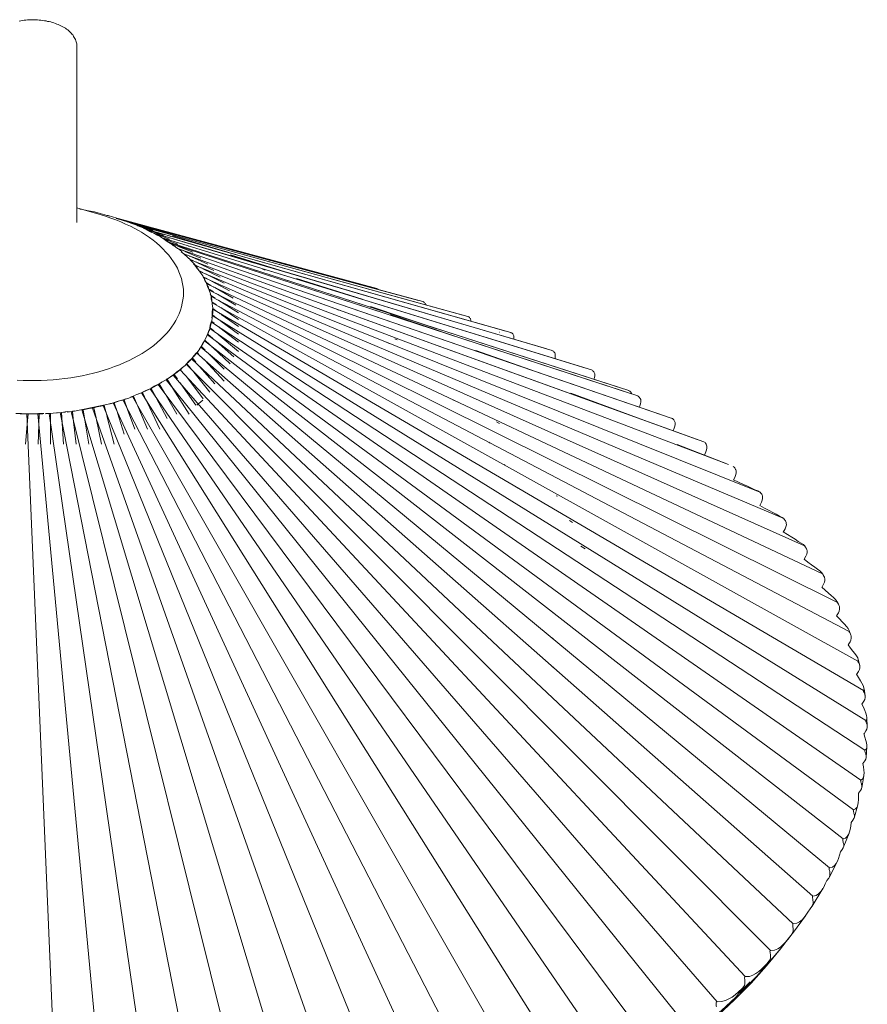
# Model space of a CAD drawing. Header units: millimetres. Extents: x -7014 to -4812, y -150 to 6878.
# Tile 13 of 17: x -5103 to -4812, y 1402 to 1739. Entities that reach past the tile are written whole.
import ezdxf

# ---------------------------------------------------------------- set-up
doc = ezdxf.new("R2010")
doc.units = ezdxf.units.MM
doc.layers.add('E-LITE-EQPM', color=7, linetype='Continuous', lineweight=20)

# ---------------------------------------------------------------- blocks, each defined once
blk = doc.blocks.new('71576-01 - 71576-01 SAIGON Grey_matt white floor 0_1M R55-457170-00 Isometrico PDF')
at = {"layer": 'E-LITE-EQPM', "color": 251, "lineweight": 9, "true_color": 0x636466}
for points in [[(-7013.93, 1738.42), (-7013.37, 1738.57), (-7012.81, 1738.64), (-7012.24, 1738.71), (-7011.68, 1738.78), (-7011.05, 1738.85), (-7010.48, 1738.85), (-7009.92, 1738.85), (-7009.36, 1738.92), (-7008.72, 1738.92), (-7008.16, 1738.85), (-7007.6, 1738.85), (-7007.03, 1738.78), (-7006.47, 1738.71), (-7005.84, 1738.64), (-7005.27, 1738.57), (-7004.71, 1738.5), (-7004.22, 1738.35), (-7003.65, 1738.28), (-7003.09, 1738.14), (-7002.6, 1738), (-7002.03, 1737.79), (-7001.54, 1737.65), (-7001.05, 1737.44), (-7000.55, 1737.23), (-7000.06, 1737.09), (-6999.64, 1736.8), (-6999.15, 1736.59), (-6998.79, 1736.38)], [(-6994.22, 1729.83), (-6994.22, 1730.18), (-6994.22, 1730.61), (-6994.29, 1730.96), (-6994.43, 1731.38), (-6994.5, 1731.73), (-6994.64, 1732.09), (-6994.85, 1732.51), (-6995.06, 1732.86), (-6995.27, 1733.21), (-6995.48, 1733.57), (-6995.76, 1733.85), (-6996.05, 1734.2), (-6996.33, 1734.55), (-6996.68, 1734.83), (-6996.96, 1735.11), (-6997.31, 1735.4), (-6997.74, 1735.68), (-6998.09, 1735.96), (-6998.51, 1736.24), (-6998.79, 1736.38)], [(-6993.16, 1674.06), (-6992.24, 1673.91), (-6990.2, 1673.49), (-6988.16, 1673.07), (-6986.19, 1672.51)], [(-6972.81, 1666.59), (-6974.29, 1667.37), (-6975.83, 1668.21), (-6977.45, 1668.91), (-6979.07, 1669.69), (-6980.76, 1670.32), (-6982.52, 1670.96), (-6984.29, 1671.59), (-6986.12, 1672.15), (-6986.61, 1672.29)], [(-7014.57, 1615.46), (-7012.53, 1615.39), (-7010.48, 1615.32), (-7008.44, 1615.32), (-7006.4, 1615.32), (-7004.36, 1615.46), (-7002.31, 1615.6), (-7000.27, 1615.74), (-6998.23, 1616.02), (-6996.26, 1616.24), (-6994.29, 1616.59), (-6992.31, 1616.94), (-6990.41, 1617.36), (-6988.51, 1617.86), (-6986.61, 1618.35), (-6984.78, 1618.84), (-6983.02, 1619.48), (-6981.26, 1620.11), (-6979.57, 1620.74), (-6977.88, 1621.45), (-6976.26, 1622.22), (-6974.71, 1623), (-6973.23, 1623.77), (-6971.75, 1624.62), (-6970.41, 1625.53), (-6969.07, 1626.45), (-6967.81, 1627.36), (-6966.61, 1628.35), (-6965.48, 1629.34), (-6964.43, 1630.39), (-6963.44, 1631.45), (-6962.52, 1632.5), (-6961.68, 1633.63), (-6960.9, 1634.76), (-6960.2, 1635.88), (-6959.64, 1637.01), (-6959.07, 1638.21), (-6958.65, 1639.41), (-6958.3, 1640.6), (-6958.02, 1641.8), (-6957.81, 1643), (-6957.66, 1644.2), (-6957.66, 1645.39), (-6957.66, 1646.59), (-6957.81, 1647.86), (-6958.02, 1649.05), (-6958.3, 1650.25), (-6958.72, 1651.45), (-6959.21, 1652.58), (-6959.71, 1653.77), (-6960.34, 1654.9), (-6961.05, 1656.03), (-6961.82, 1657.15), (-6962.66, 1658.28), (-6963.65, 1659.34), (-6964.64, 1660.39), (-6965.69, 1661.45), (-6966.82, 1662.44), (-6968.02, 1663.35), (-6969.28, 1664.34), (-6970.62, 1665.25), (-6972.03, 1666.1), (-6972.81, 1666.59)], [(-6951.68, 1652.15), (-6951.04, 1651.24), (-6950.83, 1650.89)], [(-6891.32, 1646.87), (-6891.11, 1646.73), (-6890.9, 1646.59)], [(-6875.48, 1642.36), (-6875.2, 1642.22), (-6874.98, 1642.01), (-6874.84, 1641.87), (-6874.7, 1641.66), (-6874.56, 1641.45), (-6874.56, 1641.24)], [(-6860.2, 1637.29), (-6860.05, 1637.29), (-6859.84, 1637.15), (-6859.63, 1636.94), (-6859.42, 1636.73), (-6859.28, 1636.59), (-6859.21, 1636.31), (-6859.14, 1636.1)], [(-6845.41, 1631.73), (-6845.27, 1631.66), (-6844.98, 1631.52), (-6844.77, 1631.31), (-6844.63, 1631.1), (-6844.49, 1630.88), (-6844.42, 1630.67), (-6844.35, 1630.46)], [(-6844.35, 1630.46), (-6844.35, 1629.83), (-6844.35, 1629.48)], [(-6831.32, 1625.6), (-6831.11, 1625.53), (-6830.83, 1625.39), (-6830.62, 1625.18), (-6830.48, 1624.97), (-6830.33, 1624.76), (-6830.19, 1624.55), (-6830.19, 1624.26)], [(-6830.19, 1624.26), (-6830.19, 1623.7), (-6830.26, 1623), (-6830.26, 1622.86)], [(-6956.68, 1620.88), (-6957.03, 1620.53), (-6958.37, 1619.41)], [(-6817.8, 1618.98), (-6817.59, 1618.91), (-6817.38, 1618.7), (-6817.17, 1618.56), (-6816.95, 1618.35), (-6816.81, 1618.07), (-6816.74, 1617.86), (-6816.67, 1617.64)], [(-6816.67, 1617.64), (-6816.67, 1617.01), (-6816.74, 1616.31), (-6816.95, 1615.74)], [(-6975.13, 1609.83), (-6976.4, 1609.33), (-6979.85, 1608.21)], [(-6805.05, 1611.87), (-6804.84, 1611.8), (-6804.63, 1611.66), (-6804.42, 1611.45), (-6804.21, 1611.24), (-6804.07, 1610.95), (-6804, 1610.74)], [(-6800.83, 1608.63), (-6800.9, 1608.84), (-6801.04, 1609.12), (-6801.18, 1609.33), (-6801.32, 1609.55), (-6801.53, 1609.76), (-6801.74, 1609.97), (-6801.95, 1610.04)], [(-6801.18, 1606.66), (-6800.97, 1607.36), (-6800.83, 1608), (-6800.83, 1608.63)], [(-7000.77, 1604.26), (-7002.31, 1604.12), (-7003.09, 1604.05)], [(-6790.19, 1602.43), (-6789.98, 1602.29), (-6789.77, 1602.08), (-6789.56, 1601.87), (-6789.42, 1601.66), (-6789.28, 1601.45), (-6789.21, 1601.16), (-6789.14, 1600.95)], [(-6789.14, 1600.95), (-6789.14, 1600.32), (-6789.21, 1599.69), (-6789.42, 1598.98)], [(-6779.21, 1594.33), (-6779.06, 1594.26), (-6778.85, 1594.05), (-6778.71, 1593.84), (-6778.5, 1593.56), (-6778.36, 1593.35), (-6778.29, 1593.14), (-6778.22, 1592.85)], [(-6778.22, 1592.85), (-6778.22, 1592.22), (-6778.36, 1591.59), (-6778.57, 1590.88)], [(-6769.21, 1585.95), (-6769.06, 1585.81), (-6768.85, 1585.6), (-6768.64, 1585.39), (-6768.5, 1585.11), (-6768.36, 1584.9), (-6768.29, 1584.69), (-6768.22, 1584.4)], [(-6768.22, 1584.4), (-6768.22, 1583.77), (-6768.29, 1583.14), (-6768.57, 1582.43)], [(-6769.13, 1581.3), (-6767.37, 1580.53), (-6765.61, 1579.76)], [(-6765.61, 1579.76), (-6764.28, 1579.12), (-6762.94, 1578.49), (-6761.74, 1577.92), (-6760.75, 1577.5), (-6760.05, 1577.15)], [(-6760.05, 1577.15), (-6759.98, 1577.08), (-6759.77, 1576.8), (-6759.56, 1576.59), (-6759.42, 1576.38), (-6759.28, 1576.09), (-6759.2, 1575.88), (-6759.13, 1575.6)], [(-6759.13, 1575.6), (-6759.13, 1574.97), (-6759.28, 1574.33), (-6759.49, 1573.63)], [(-6760.12, 1572.5), (-6758.5, 1571.66), (-6756.88, 1570.81)], [(-6756.88, 1570.81), (-6755.61, 1570.18), (-6754.42, 1569.54), (-6753.36, 1568.91), (-6752.44, 1568.42), (-6751.88, 1568.06)], [(-6751.88, 1568.06), (-6751.81, 1567.99), (-6751.6, 1567.71), (-6751.46, 1567.5), (-6751.32, 1567.22), (-6751.18, 1567.01), (-6751.04, 1566.73), (-6751.04, 1566.52)], [(-6751.04, 1566.52), (-6750.97, 1565.88), (-6751.11, 1565.18), (-6751.39, 1564.54)], [(-6752.02, 1563.49), (-6750.54, 1562.57), (-6749.06, 1561.66)], [(-6749.06, 1561.66), (-6747.94, 1560.95), (-6746.88, 1560.25), (-6745.89, 1559.61), (-6745.12, 1559.12), (-6744.7, 1558.7)], [(-6744.7, 1558.7), (-6744.63, 1558.63), (-6744.49, 1558.35), (-6744.34, 1558.13), (-6744.13, 1557.85), (-6744.06, 1557.64), (-6743.92, 1557.36), (-6743.85, 1557.08)], [(-6743.85, 1557.08), (-6743.85, 1556.44), (-6743.99, 1555.81), (-6744.27, 1555.18)], [(-6744.91, 1554.12), (-6743.57, 1553.13), (-6742.3, 1552.22)], [(-6742.3, 1552.22), (-6741.25, 1551.44), (-6740.33, 1550.74), (-6739.49, 1550.11), (-6738.85, 1549.47), (-6738.57, 1549.12)], [(-6738.57, 1549.12), (-6738.5, 1548.98), (-6738.36, 1548.77), (-6738.22, 1548.49), (-6738.08, 1548.28), (-6737.94, 1547.99), (-6737.87, 1547.71), (-6737.8, 1547.5)], [(-6738.85, 1544.54), (-6737.65, 1543.49), (-6736.53, 1542.5)], [(-6737.8, 1547.5), (-6737.8, 1546.87), (-6737.94, 1546.23), (-6738.22, 1545.6)], [(-6736.53, 1542.5), (-6735.61, 1541.73), (-6734.77, 1541.02), (-6734.13, 1540.32), (-6733.64, 1539.68), (-6733.43, 1539.33)], [(-6733.43, 1539.33), (-6733.43, 1539.19), (-6733.29, 1538.98), (-6733.15, 1538.7), (-6733.01, 1538.42), (-6732.87, 1538.2), (-6732.8, 1537.92), (-6732.72, 1537.64)], [(-6733.78, 1534.75), (-6732.8, 1533.7), (-6731.81, 1532.64)], [(-6732.72, 1537.64), (-6732.72, 1537.01), (-6732.87, 1536.37), (-6733.15, 1535.74)], [(-6731.81, 1532.64), (-6731.03, 1531.87), (-6730.33, 1531.09), (-6729.77, 1530.39), (-6729.41, 1529.75), (-6729.41, 1529.4)], [(-6729.41, 1529.4), (-6729.41, 1529.26), (-6729.27, 1528.98), (-6729.13, 1528.77), (-6728.99, 1528.49), (-6728.85, 1528.2)], [(-6728.71, 1527.71), (-6728.71, 1527.08), (-6728.85, 1526.44), (-6729.13, 1525.81)], [(-6728.85, 1528.13), (-6728.78, 1527.92), (-6728.71, 1527.71)], [(-6729.84, 1524.82), (-6728.99, 1523.7), (-6728.15, 1522.64)], [(-6728.15, 1522.64), (-6727.51, 1521.8), (-6726.95, 1521.02), (-6726.53, 1520.32), (-6726.32, 1519.75)], [(-6726.46, 1519.26), (-6726.46, 1519.19), (-6726.32, 1518.91), (-6726.18, 1518.63), (-6726.03, 1518.34), (-6725.96, 1518.06), (-6725.89, 1517.85), (-6725.82, 1517.57)], [(-6725.82, 1517.57), (-6725.82, 1516.94), (-6725.96, 1516.3), (-6726.25, 1515.67)], [(-6726.95, 1514.75), (-6726.25, 1513.63), (-6725.54, 1512.5)], [(-6725.54, 1512.5), (-6725.05, 1511.65), (-6724.7, 1510.88), (-6724.41, 1510.1), (-6724.27, 1509.47), (-6724.56, 1509.12)], [(-6724.56, 1509.12), (-6724.56, 1508.98), (-6724.48, 1508.77), (-6724.34, 1508.48), (-6724.2, 1508.2), (-6724.13, 1507.92), (-6724.06, 1507.64), (-6723.99, 1507.36)], [(-6725.12, 1504.54), (-6724.56, 1503.41), (-6724.06, 1502.36)], [(-6723.99, 1507.36), (-6723.99, 1506.72), (-6724.13, 1506.09), (-6724.41, 1505.53)], [(-6724.06, 1502.36), (-6723.71, 1501.44), (-6723.5, 1500.6), (-6723.36, 1499.89), (-6723.36, 1499.26), (-6723.78, 1498.91)], [(-6723.78, 1498.91), (-6723.78, 1498.77), (-6723.71, 1498.48), (-6723.57, 1498.2), (-6723.5, 1497.92), (-6723.36, 1497.64), (-6723.29, 1497.43), (-6723.29, 1497.15)], [(-6724.41, 1494.4), (-6724.06, 1493.2), (-6723.71, 1492.08)], [(-6723.29, 1497.15), (-6723.22, 1496.51), (-6723.43, 1495.88), (-6723.71, 1495.32)], [(-6723.71, 1492.08), (-6723.5, 1491.23), (-6723.36, 1490.39), (-6723.36, 1489.61), (-6723.57, 1489.05), (-6724.06, 1488.7)], [(-6724.06, 1488.7), (-6724.13, 1488.55), (-6724.06, 1488.27), (-6723.92, 1487.99), (-6723.85, 1487.71), (-6723.78, 1487.43), (-6723.71, 1487.15), (-6723.64, 1486.86)], [(-6724.77, 1484.19), (-6724.56, 1482.99), (-6724.41, 1481.86)], [(-6723.64, 1486.86), (-6723.64, 1486.23), (-6723.78, 1485.67), (-6724.06, 1485.1)], [(-6724.41, 1481.86), (-6724.34, 1480.95), (-6724.41, 1480.17), (-6724.48, 1479.47)], [(-6725.47, 1478.48), (-6725.54, 1478.34), (-6725.47, 1478.06), (-6725.4, 1477.78), (-6725.33, 1477.5), (-6725.19, 1477.22), (-6725.19, 1476.93), (-6725.12, 1476.65)], [(-6724.56, 1479.4), (-6724.84, 1478.77), (-6725.47, 1478.48)], [(-6726.25, 1473.98), (-6726.25, 1472.85), (-6726.25, 1471.72)], [(-6725.12, 1476.65), (-6725.12, 1476.02), (-6725.26, 1475.46), (-6725.54, 1474.89)], [(-6726.25, 1471.72), (-6726.32, 1470.81), (-6726.46, 1470.03)], [(-6727.94, 1468.34), (-6728.08, 1468.2), (-6728.01, 1467.99), (-6727.94, 1467.64), (-6727.87, 1467.36), (-6727.79, 1467.07), (-6727.72, 1466.79), (-6727.65, 1466.51)], [(-6726.46, 1469.96), (-6726.74, 1469.26), (-6727.23, 1468.62), (-6727.94, 1468.34)], [(-6728.78, 1463.91), (-6728.92, 1462.71), (-6729.13, 1461.58)], [(-6727.65, 1466.51), (-6727.65, 1465.88), (-6727.79, 1465.31), (-6728.15, 1464.75)], [(-6729.13, 1461.58), (-6729.34, 1460.74), (-6729.7, 1459.89), (-6730.12, 1459.19), (-6730.68, 1458.62), (-6731.53, 1458.34)], [(-6731.53, 1458.34), (-6731.67, 1458.2), (-6731.6, 1457.92), (-6731.6, 1457.64), (-6731.46, 1457.36), (-6731.46, 1457.07), (-6731.39, 1456.79), (-6731.32, 1456.51)], [(-6732.44, 1453.9), (-6732.8, 1452.78), (-6733.15, 1451.65)], [(-6731.32, 1456.51), (-6731.32, 1455.88), (-6731.46, 1455.24), (-6731.81, 1454.75)], [(-6733.15, 1451.65), (-6733.5, 1450.74), (-6733.92, 1449.96), (-6734.49, 1449.26), (-6735.19, 1448.69), (-6736.18, 1448.41)], [(-6736.18, 1448.41), (-6736.32, 1448.34), (-6736.32, 1448.06), (-6736.25, 1447.78), (-6736.18, 1447.5), (-6736.11, 1447.14), (-6736.11, 1446.86), (-6736.03, 1446.65)], [(-6737.09, 1444.05), (-6737.65, 1442.92), (-6738.15, 1441.86)], [(-6736.03, 1446.65), (-6736.03, 1446.02), (-6736.18, 1445.38), (-6736.46, 1444.89)], [(-6738.15, 1441.86), (-6738.64, 1440.95), (-6739.27, 1440.17), (-6739.98, 1439.47), (-6740.75, 1438.97), (-6741.88, 1438.76)], [(-6741.81, 1436.93), (-6741.81, 1436.3), (-6741.95, 1435.73), (-6742.23, 1435.17)], [(-6741.88, 1438.76), (-6742.02, 1438.69), (-6742.02, 1438.41), (-6742.02, 1438.06), (-6741.95, 1437.78), (-6741.88, 1437.5), (-6741.88, 1437.21), (-6741.81, 1436.93)], [(-6742.87, 1434.4), (-6743.57, 1433.27), (-6744.27, 1432.21)], [(-6744.27, 1432.21), (-6744.91, 1431.37), (-6745.61, 1430.59), (-6746.46, 1429.96), (-6747.37, 1429.47), (-6748.64, 1429.26)], [(-6748.64, 1427.5), (-6748.64, 1426.86), (-6748.78, 1426.23), (-6749.06, 1425.73)], [(-6748.64, 1429.26), (-6748.78, 1429.19), (-6748.78, 1428.9), (-6748.78, 1428.62), (-6748.71, 1428.34), (-6748.71, 1428.06), (-6748.64, 1427.71), (-6748.64, 1427.5)], [(-6749.63, 1424.96), (-6750.47, 1423.9), (-6750.89, 1423.41)], [(-6752.94, 1420.73), (-6757.8, 1414.82), (-6763.01, 1408.97), (-6768.64, 1403.34), (-6774.63, 1397.78)], [(-6752.8, 1420.95), (-6756.46, 1416.65), (-6757.3, 1415.73)], [(-6756.39, 1420.1), (-6756.53, 1420.03), (-6756.6, 1419.75), (-6756.53, 1419.4), (-6756.53, 1419.11), (-6756.46, 1418.83), (-6756.46, 1418.55), (-6756.46, 1418.27)], [(-6751.39, 1422.85), (-6752.16, 1422), (-6753.01, 1421.3), (-6753.92, 1420.66), (-6755.05, 1420.24), (-6756.39, 1420.1)], [(-6756.81, 1416.58), (-6758.36, 1414.61), (-6759.91, 1412.64)], [(-6756.46, 1418.27), (-6756.39, 1417.64), (-6756.53, 1417.07), (-6756.81, 1416.58)], [(-6759.49, 1413.76), (-6760.4, 1412.92), (-6761.39, 1412.21), (-6762.44, 1411.65), (-6763.64, 1411.23), (-6765.05, 1411.16)], [(-6757.44, 1415.8), (-6758.43, 1414.75), (-6759.49, 1413.76)], [(-6766.88, 1405.38), (-6764.06, 1408.2), (-6759.77, 1412.78)], [(-6765.05, 1411.16), (-6765.26, 1411.09), (-6765.33, 1410.8), (-6765.33, 1410.52), (-6765.26, 1410.24), (-6765.26, 1409.89), (-6765.26, 1409.61), (-6765.19, 1409.33)], [(-6765.61, 1407.63), (-6767.09, 1405.73), (-6768.57, 1403.83)], [(-6766.18, 1406.93), (-6767.37, 1405.94), (-6768.5, 1404.96)], [(-6765.19, 1409.33), (-6765.19, 1408.69), (-6765.33, 1408.13), (-6765.61, 1407.63)], [(-6778.08, 1395.45), (-6773.22, 1399.61), (-6768.43, 1403.97)], [(-6768.5, 1404.96), (-6769.56, 1404.18), (-6770.68, 1403.55), (-6771.88, 1402.99), (-6773.22, 1402.63), (-6774.7, 1402.56)], [(-6774.7, 1402.56), (-6774.91, 1402.49), (-6774.98, 1402.28), (-6774.98, 1401.93), (-6774.98, 1401.65), (-6774.98, 1401.37), (-6774.98, 1401.09), (-6774.91, 1400.8)]]:
    blk.add_lwpolyline(points, dxfattribs=at)
at = {"layer": 'E-LITE-EQPM', "color": 251, "lineweight": 9, "true_color": 0x636466, "flags": 128}
for points in [[(-6994.22, 1669.41), (-6994.22, 1729.83)], [(-6986.61, 1672.29), (-6994.22, 1674.43)], [(-6982.95, 1671.66), (-6986.19, 1672.51)], [(-6983.51, 1671.8), (-6983.93, 1671.87)], [(-6983.93, 1671.87), (-6983.51, 1671.8)], [(-6983.44, 1671.8), (-6980.41, 1670.89)], [(-6980.69, 1670.82), (-6972.74, 1668.63)], [(-6980.48, 1670.96), (-6980.06, 1670.82)], [(-6979.92, 1670.75), (-6980.48, 1670.96)], [(-6980.41, 1670.96), (-6974.21, 1669.2)], [(-6970.69, 1668.21), (-6980.41, 1670.96)], [(-6980.06, 1670.82), (-6980.41, 1670.89)], [(-6980.06, 1670.82), (-6891.39, 1646.87)], [(-6892.73, 1647.22), (-6980.06, 1670.82)], [(-6979.92, 1670.75), (-6978.16, 1670.18)], [(-6978.93, 1670.46), (-6976.12, 1669.55)], [(-6978.86, 1670.32), (-6957.17, 1663.98)], [(-6976.75, 1669.69), (-6978.3, 1670.11)], [(-6977.88, 1670.11), (-6975.27, 1669.2)], [(-6977.17, 1669.83), (-6976.75, 1669.76)], [(-6976.89, 1669.76), (-6977.17, 1669.83)], [(-6976.82, 1669.55), (-6976.75, 1669.69)], [(-6975.34, 1669.06), (-6976.75, 1669.69)], [(-6976.75, 1669.69), (-6875.55, 1642.36)], [(-6877.03, 1642.79), (-6976.75, 1669.69)], [(-6975.48, 1669.34), (-6971.61, 1668.07)], [(-6973.58, 1668.49), (-6975.34, 1669.06)], [(-6975.27, 1669.27), (-6974.92, 1669.2)], [(-6975.27, 1669.2), (-6975.2, 1669.13)], [(-6973.93, 1668.63), (-6973.58, 1668.56)], [(-6973.3, 1668.35), (-6973.93, 1668.63)], [(-6973.58, 1668.49), (-6860.2, 1637.29)], [(-6861.82, 1637.72), (-6973.58, 1668.49)], [(-6973.58, 1668.49), (-6973.3, 1668.35)], [(-6973.3, 1668.35), (-6971.4, 1667.58)], [(-6972.1, 1668), (-6968.02, 1666.66)], [(-6970.9, 1667.29), (-6971.47, 1667.51)], [(-6971.4, 1667.58), (-6969.28, 1666.59)], [(-6970.9, 1667.37), (-6969.92, 1667.01)], [(-6970.55, 1667.15), (-6970.9, 1667.37)], [(-6845.41, 1631.73), (-6970.55, 1667.15)], [(-6970.55, 1667.01), (-6970.55, 1667.15)], [(-6847.17, 1632.22), (-6970.55, 1667.15)], [(-6969.14, 1666.38), (-6970.55, 1667.15)], [(-6970.13, 1667.01), (-6965.69, 1665.46)], [(-6968.51, 1666.03), (-6970.13, 1667.01)], [(-6969.57, 1666.87), (-6969.5, 1666.87)], [(-6967.67, 1665.75), (-6969.43, 1666.52)], [(-6969.28, 1666.52), (-6969, 1666.45)], [(-6969, 1666.45), (-6966.47, 1665.11)], [(-6968.86, 1666.66), (-6964.5, 1665.11)], [(-6967.67, 1665.75), (-6831.25, 1625.6)], [(-6967.67, 1665.6), (-6967.67, 1665.75)], [(-6933.58, 1655.67), (-6967.67, 1665.75)], [(-6967.24, 1665.53), (-6967.31, 1665.39)], [(-6967.24, 1665.53), (-6962.45, 1663.77)], [(-6966.54, 1665.04), (-6967.24, 1665.53)], [(-6966.47, 1665.11), (-6965.62, 1664.62)], [(-6965.62, 1664.62), (-6965.2, 1664.34)], [(-6964.92, 1664.2), (-6965.27, 1664.34)], [(-6964.99, 1664.06), (-6964.92, 1664.2)], [(-6964.92, 1664.2), (-6817.73, 1618.98)], [(-6819.7, 1619.62), (-6964.92, 1664.2)], [(-6964.92, 1664.2), (-6963.58, 1663.35)], [(-6964.57, 1663.98), (-6964.64, 1663.84)], [(-6964.57, 1663.98), (-6959.5, 1662.08)], [(-6963.23, 1663), (-6964.57, 1663.98)], [(-6962.31, 1662.58), (-6963.72, 1663.28)], [(-6963.58, 1663.35), (-6963.09, 1663.07)], [(-6963.23, 1665.11), (-6962.74, 1664.9)], [(-6962.03, 1662.29), (-6963.16, 1662.93)], [(-6962.95, 1662.93), (-6960.97, 1661.59)], [(-6804.98, 1611.87), (-6962.31, 1662.58)], [(-6807.09, 1612.57), (-6962.31, 1662.58)], [(-6962.24, 1664.76), (-6961.96, 1664.69)], [(-6961.4, 1664.9), (-6939.35, 1658.35)], [(-6957.88, 1662.86), (-6957.59, 1662.79)], [(-6962.03, 1662.36), (-6960.76, 1661.87)], [(-6961.05, 1661.52), (-6962.03, 1662.36)], [(-6961.75, 1662.15), (-6801.88, 1610.04)], [(-6804.07, 1610.74), (-6961.75, 1662.15)], [(-6961.75, 1662.01), (-6961.75, 1662.08)], [(-6960.9, 1661.59), (-6959.64, 1660.6)], [(-6960.27, 1661.66), (-6960.13, 1661.59)], [(-6959.64, 1661.38), (-6954.43, 1659.34)], [(-6959.64, 1660.6), (-6958.37, 1660.04)], [(-6959.43, 1660.39), (-6959.64, 1660.6)], [(-6790.12, 1602.36), (-6959.35, 1660.39)], [(-6792.38, 1603.14), (-6959.35, 1660.39)], [(-6959.35, 1660.39), (-6958.23, 1659.48)], [(-6957.45, 1658.7), (-6958.37, 1659.41)], [(-6958.16, 1659.34), (-6956.33, 1657.72)], [(-6957.74, 1659.83), (-6957.59, 1659.76)], [(-6957.17, 1659.55), (-6951.68, 1657.29)], [(-6955.9, 1661.38), (-6955.69, 1661.31)], [(-6957.45, 1658.77), (-6956.26, 1658.28)], [(-6957.24, 1658.56), (-6957.45, 1658.77)], [(-6957.31, 1658.42), (-6957.24, 1658.56)], [(-6956.4, 1657.65), (-6957.24, 1658.56)], [(-6957.24, 1658.56), (-6779.21, 1594.33)], [(-6781.6, 1595.18), (-6957.24, 1658.56)], [(-6955.34, 1656.73), (-6956.4, 1657.65)], [(-6956.12, 1657.51), (-6955.13, 1656.52)], [(-6955.48, 1657.93), (-6955.34, 1657.86)], [(-6955.48, 1656.87), (-6954.14, 1656.31)], [(-6955.27, 1656.66), (-6955.48, 1656.87)], [(-6955.34, 1656.52), (-6955.27, 1656.66)], [(-6955.13, 1656.45), (-6955.27, 1656.66)], [(-6771.67, 1586.87), (-6955.27, 1656.66)], [(-6955.13, 1656.45), (-6954, 1655.25)], [(-6954.92, 1657.65), (-6949.28, 1655.18)], [(-6953.44, 1655.96), (-6953.23, 1655.89)], [(-6941.47, 1658.35), (-6919.14, 1651.45)], [(-6953.58, 1654.76), (-6954.14, 1655.25)], [(-6954, 1655.25), (-6952.81, 1653.77)], [(-6953.72, 1654.97), (-6952.38, 1654.27)], [(-6953.58, 1654.69), (-6953.72, 1654.97)], [(-6953.65, 1654.55), (-6953.58, 1654.69)], [(-6952.95, 1653.7), (-6953.58, 1654.69)], [(-6760.05, 1577.15), (-6953.51, 1654.69)], [(-6952.03, 1652.72), (-6952.95, 1653.7)], [(-6952.81, 1655.67), (-6947.17, 1653.07)], [(-6952.73, 1653.63), (-6951.68, 1652.15)], [(-6952.17, 1652.93), (-6950.97, 1652.36)], [(-6952.03, 1652.65), (-6952.17, 1652.93)], [(-6952.1, 1652.58), (-6952.03, 1652.65)], [(-6951.75, 1652.15), (-6952.03, 1652.65)], [(-6751.88, 1568.06), (-6952.03, 1652.65)], [(-6951.54, 1653.91), (-6951.4, 1653.84)], [(-6950.97, 1653.63), (-6945.06, 1650.74)], [(-6833.08, 1626.17), (-6933.51, 1655.67)], [(-6930.55, 1653.42), (-6929.64, 1653.14)], [(-6950.76, 1650.67), (-6950.9, 1650.89)], [(-6950.83, 1650.89), (-6949.42, 1650.11)], [(-6950.69, 1650.6), (-6950.83, 1650.89)], [(-6950.83, 1650.82), (-6950.69, 1650.53)], [(-6950.34, 1649.55), (-6950.69, 1650.6)], [(-6744.7, 1558.7), (-6950.69, 1650.6)], [(-6950.62, 1650.53), (-6950.34, 1649.9)], [(-6949.64, 1648.56), (-6950.34, 1649.55)], [(-6950.27, 1649.76), (-6950.13, 1649.55)], [(-6950.13, 1649.48), (-6949.28, 1647.65)], [(-6949.92, 1651.8), (-6949.78, 1651.73)], [(-6949.35, 1651.52), (-6943.65, 1648.63)], [(-6948.51, 1649.62), (-6948.37, 1649.55)], [(-6948.02, 1649.34), (-6941.82, 1646.03)], [(-6918.93, 1650.32), (-6896.32, 1643.14)], [(-6949.71, 1648.77), (-6948.23, 1647.93)], [(-6949.64, 1648.49), (-6949.71, 1648.77)], [(-6949.71, 1648.35), (-6949.64, 1648.49)], [(-6949.35, 1647.43), (-6949.64, 1648.49)], [(-6738.57, 1549.12), (-6949.64, 1648.49)], [(-6948.79, 1646.38), (-6949.35, 1647.43)], [(-6949.21, 1647.65), (-6949, 1646.94)], [(-6948.86, 1646.59), (-6947.38, 1645.74)], [(-6948.79, 1646.31), (-6948.86, 1646.59)], [(-6733.43, 1539.33), (-6948.79, 1646.31)], [(-6948.79, 1646.31), (-6948.37, 1644.97)], [(-6947.38, 1647.43), (-6947.24, 1647.36)], [(-6946.82, 1647.15), (-6940.55, 1643.56)], [(-6948.16, 1644.2), (-6948.44, 1644.9)], [(-6948.3, 1644.9), (-6947.95, 1643.21)], [(-6948.16, 1644.41), (-6946.75, 1643.49)], [(-6948.16, 1644.12), (-6948.16, 1644.41)], [(-6948.09, 1643.14), (-6948.16, 1644.12)], [(-6729.41, 1529.4), (-6948.16, 1644.12)], [(-6947.81, 1642.01), (-6948.09, 1643.14)], [(-6947.95, 1643.14), (-6947.73, 1641.59)], [(-6946.47, 1645.18), (-6946.26, 1645.11)], [(-6945.97, 1644.9), (-6939.64, 1641.1)], [(-6945.76, 1642.93), (-6945.62, 1642.79)], [(-6945.48, 1642.72), (-6938.79, 1638.49)], [(-6947.81, 1642.22), (-6946.33, 1641.24)], [(-6947.81, 1641.94), (-6947.81, 1642.22)], [(-6947.81, 1641.52), (-6947.81, 1641.94)], [(-6947.81, 1638.7), (-6947.66, 1639.76)], [(-6726.46, 1519.26), (-6947.73, 1641.94)], [(-6947.73, 1641.52), (-6947.59, 1640.18)], [(-6947.59, 1639.83), (-6947.66, 1640.11)], [(-6947.66, 1639.76), (-6947.59, 1640.04)], [(-6947.59, 1640.11), (-6947.59, 1638.7)], [(-6947.59, 1640.04), (-6946.19, 1638.98)], [(-6724.56, 1509.12), (-6947.59, 1639.76)], [(-6945.34, 1640.6), (-6945.2, 1640.53)], [(-6944.85, 1640.32), (-6938.79, 1636.24)], [(-6905.13, 1639.76), (-6904.49, 1639.48)], [(-6893.51, 1640.67), (-6870.83, 1633.07)], [(-6948.09, 1635.32), (-6947.95, 1635.6)], [(-6947.73, 1636.87), (-6947.95, 1635.6)], [(-6947.95, 1635.6), (-6947.1, 1634.97)], [(-6947.88, 1636.8), (-6947.73, 1637.5)], [(-6947.73, 1637.65), (-6947.81, 1638.7)], [(-6947.59, 1638.63), (-6947.73, 1636.87)], [(-6947.73, 1637.58), (-6947.66, 1637.79)], [(-6947.73, 1637.5), (-6947.73, 1637.58)], [(-6723.78, 1498.91), (-6947.73, 1637.58)], [(-6947.66, 1637.79), (-6946.26, 1636.73)], [(-6945.2, 1635.96), (-6945.06, 1635.88)], [(-6945.13, 1638.28), (-6944.99, 1638.21)], [(-6944.78, 1635.67), (-6938.79, 1631.24)], [(-6944.71, 1638), (-6938.79, 1633.84)], [(-6886.68, 1637.93), (-6863.93, 1630.25)], [(-6859.14, 1636.1), (-6859.14, 1635.6)], [(-6949.07, 1632.15), (-6948.58, 1633.14)], [(-6948.3, 1633.98), (-6948.86, 1632.22)], [(-6948.58, 1633.21), (-6948.44, 1634.34)], [(-6948.51, 1633.42), (-6948.58, 1633.35)], [(-6948.58, 1633.14), (-6948.51, 1633.42)], [(-6725.47, 1478.48), (-6948.58, 1633.14)], [(-6948.51, 1633.42), (-6947.17, 1632.36)], [(-6948.44, 1634.34), (-6948.09, 1635.32)], [(-6948.02, 1635.32), (-6948.3, 1634.05)], [(-6948.02, 1635.46), (-6948.02, 1635.32)], [(-6724.06, 1488.7), (-6948.02, 1635.32)], [(-6945.48, 1633.7), (-6945.34, 1633.56)], [(-6945.13, 1633.35), (-6938.79, 1628.42)], [(-6951.12, 1627.93), (-6950.41, 1628.91)], [(-6950.13, 1629.41), (-6950.9, 1628)], [(-6950.41, 1628.91), (-6950.2, 1629.48)], [(-6950.41, 1628.91), (-6950.27, 1629.12)], [(-6731.53, 1458.34), (-6950.41, 1628.91)], [(-6950.27, 1629.12), (-6950.34, 1629.05)], [(-6950.27, 1629.12), (-6948.58, 1627.5)], [(-6949.5, 1630.74), (-6950.13, 1629.48)], [(-6949.57, 1630.74), (-6949.42, 1631.03)], [(-6949, 1631.94), (-6949.42, 1630.81)], [(-6949.42, 1631.03), (-6949.28, 1631.24)], [(-6949.35, 1631.1), (-6949.07, 1632.15)], [(-6727.94, 1468.34), (-6949.35, 1631.03)], [(-6949.28, 1631.24), (-6947.52, 1629.76)], [(-6946.82, 1629.12), (-6946.68, 1629.05)], [(-6946.47, 1628.84), (-6940.41, 1623.49)], [(-6946.04, 1631.38), (-6945.9, 1631.31)], [(-6945.69, 1631.1), (-6938.79, 1625.32)], [(-6885.13, 1629.62), (-6884.42, 1629.26)], [(-6849.42, 1631.94), (-6849.28, 1631.94)], [(-6952.03, 1626.24), (-6952.95, 1624.97)], [(-6952.17, 1626.24), (-6951.68, 1626.8)], [(-6950.97, 1627.86), (-6951.96, 1626.31)], [(-6951.68, 1626.8), (-6951.47, 1627.01)], [(-6736.18, 1448.41), (-6951.68, 1626.8)], [(-6951.61, 1626.87), (-6951.12, 1627.93)], [(-6951.47, 1627.01), (-6951.54, 1626.94)], [(-6951.47, 1627.01), (-6950.2, 1625.74)], [(-6947.88, 1626.87), (-6947.73, 1626.8)], [(-6947.52, 1626.59), (-6941.61, 1621.03)], [(-6887.87, 1628.35), (-6887.03, 1628)], [(-6857.45, 1625.67), (-6834.63, 1617.64)], [(-6955.83, 1621.94), (-6954.85, 1622.79)], [(-6954.07, 1623.63), (-6955.48, 1622.08)], [(-6954.85, 1622.79), (-6954.57, 1623)], [(-6748.64, 1429.26), (-6954.85, 1622.79)], [(-6954.78, 1622.86), (-6954.07, 1623.84)], [(-6954.57, 1623), (-6953.44, 1621.73)], [(-6954.07, 1623.84), (-6953.16, 1624.76)], [(-6953.44, 1624.34), (-6954, 1623.7)], [(-6953.16, 1624.76), (-6953.37, 1624.48)], [(-6953.16, 1624.76), (-6952.95, 1624.97)], [(-6741.88, 1438.76), (-6953.16, 1624.76)], [(-6953.09, 1624.83), (-6953.02, 1624.9)], [(-6952.95, 1624.97), (-6952.52, 1624.55)], [(-6950.62, 1622.57), (-6950.55, 1622.43)], [(-6950.34, 1622.29), (-6943.65, 1615.11)], [(-6949.14, 1624.69), (-6949, 1624.62)], [(-6949, 1624.55), (-6943.65, 1619.19)], [(-6958.79, 1618.98), (-6960.27, 1617.86)], [(-6959.99, 1618.21), (-6958.86, 1619.05)], [(-6959.64, 1618.28), (-6958.02, 1619.69)], [(-6958.79, 1619.05), (-6958.23, 1619.62)], [(-6958.79, 1619.05), (-6958.51, 1619.26)], [(-6765.05, 1411.16), (-6958.79, 1619.05)], [(-6958.51, 1619.26), (-6958.37, 1618.98)], [(-6956.75, 1620.88), (-6956.47, 1621.1)], [(-6756.39, 1420.1), (-6956.75, 1620.88)], [(-6956.68, 1620.95), (-6955.83, 1621.94)], [(-6955.55, 1621.94), (-6956.68, 1620.88)], [(-6956.47, 1621.1), (-6955.06, 1619.41)], [(-6952.38, 1620.53), (-6952.31, 1620.39)], [(-6952.1, 1620.18), (-6946.89, 1614.19)], [(-6963.23, 1615.81), (-6964.78, 1614.83)], [(-6964.5, 1615.11), (-6963.23, 1615.74)], [(-6785.26, 1394.39), (-6963.58, 1615.6)], [(-6963.51, 1615.6), (-6963.16, 1615.88)], [(-6963.23, 1615.74), (-6961.33, 1612.79)], [(-6961.47, 1616.94), (-6963.09, 1615.88)], [(-6961.96, 1616.73), (-6960.76, 1617.43)], [(-6960.48, 1617.72), (-6961.4, 1617.08)], [(-6774.7, 1402.56), (-6961.12, 1617.22)], [(-6961.05, 1617.29), (-6959.99, 1618.21)], [(-6960.76, 1617.43), (-6959.71, 1615.95)], [(-6956.54, 1616.52), (-6956.4, 1616.45)], [(-6956.26, 1616.24), (-6950.83, 1609.05)], [(-6954.35, 1618.49), (-6954.21, 1618.35)], [(-6954.07, 1618.21), (-6948.58, 1611.38)], [(-6969.07, 1612.5), (-6970.76, 1611.66)], [(-6970.55, 1611.94), (-6969.07, 1612.5)], [(-6808.93, 1379.18), (-6969.07, 1612.5)], [(-6968.86, 1612.57), (-6968.65, 1612.64)], [(-6964.99, 1614.69), (-6968.65, 1612.64)], [(-6968.65, 1612.71), (-6967.67, 1613.35)], [(-6968.65, 1612.64), (-6967.03, 1609.55)], [(-6967.67, 1613.35), (-6965.9, 1614.19)], [(-6796.67, 1386.58), (-6966.26, 1613.98)], [(-6965.9, 1614.19), (-6964.92, 1614.9)], [(-6965.9, 1614.19), (-6964.14, 1611.1)], [(-6964.92, 1614.9), (-6964.57, 1615.04)], [(-6961.26, 1612.64), (-6955.69, 1603.84)], [(-6958.86, 1614.69), (-6958.79, 1614.55)], [(-6958.58, 1614.19), (-6953.44, 1606.87)], [(-6980.06, 1608.28), (-6977.95, 1608.77)], [(-6849.98, 1359.75), (-6978.37, 1608.7)], [(-6977.95, 1608.84), (-6977.52, 1609.05)], [(-6977.95, 1608.77), (-6976.75, 1605.46)], [(-6975.62, 1609.69), (-6974.71, 1609.97)], [(-6835.62, 1365.73), (-6975.13, 1609.83)], [(-6974.71, 1610.04), (-6973.02, 1610.81)], [(-6974.71, 1609.97), (-6973.37, 1606.73)], [(-6973.58, 1610.6), (-6971.61, 1611.24)], [(-6970.98, 1611.59), (-6972.95, 1610.74)], [(-6821.88, 1372.21), (-6972.03, 1611.1)], [(-6971.61, 1611.31), (-6970.55, 1611.94)], [(-6971.61, 1611.24), (-6970.13, 1608.07)], [(-6966.96, 1609.4), (-6963.23, 1602.29)], [(-6964, 1610.95), (-6959.92, 1603.84)], [(-6953.02, 1606.87), (-6950.97, 1608.63)], [(-6865.34, 1608.77), (-6863.86, 1608.07)], [(-6824.84, 1611.02), (-6802.02, 1602.57)], [(-6982.81, 1607.36), (-6994.92, 1604.83)], [(-6992.6, 1605.25), (-6991.96, 1605.32)], [(-6913.09, 1341.36), (-6992.45, 1605.25)], [(-6991.96, 1605.32), (-6988.86, 1606.02)], [(-6991.96, 1605.32), (-6991.4, 1601.8)], [(-6989.99, 1605.74), (-6988.37, 1606.02)], [(-6896.61, 1345.1), (-6988.79, 1605.88)], [(-6988.37, 1606.02), (-6986.96, 1606.38)], [(-6988.37, 1606.02), (-6987.6, 1602.5)], [(-6987.74, 1606.24), (-6984.78, 1606.8)], [(-6880.55, 1349.46), (-6985.2, 1606.73)], [(-6984.78, 1606.8), (-6983.86, 1603.42)], [(-6982.81, 1607.43), (-6981.33, 1607.71)], [(-6980.13, 1608.14), (-6982.6, 1607.36)], [(-6864.98, 1354.32), (-6981.75, 1607.64)], [(-6981.33, 1607.78), (-6980.06, 1608.28)], [(-6981.33, 1607.71), (-6980.27, 1604.33)], [(-6976.75, 1605.39), (-6974.29, 1598.7)], [(-6973.3, 1606.59), (-6969.99, 1598.7)], [(-6970.06, 1607.93), (-6965.69, 1598.7)], [(-6801.32, 1606.24), (-6801.18, 1606.66)], [(-7015.13, 1604.05), (-7013.09, 1604.05)], [(-7005.77, 1603.98), (-7013.65, 1603.98)], [(-7013.09, 1604.05), (-7011.47, 1603.98)], [(-7011.33, 1603.91), (-7007.53, 1604.05)], [(-6999.78, 1331.86), (-7011.33, 1603.91)], [(-7010.84, 1603.91), (-7011.19, 1600.32)], [(-7011.12, 1603.91), (-7010.84, 1603.91)], [(-7008.72, 1603.98), (-7007.03, 1603.91)], [(-7007.53, 1603.91), (-7005.48, 1604.05)], [(-6982.1, 1332.49), (-7007.53, 1603.91)], [(-7007.31, 1604.05), (-7005.48, 1604.05)], [(-7007.03, 1603.91), (-7007.17, 1600.32)], [(-7004.92, 1604.05), (-7003.23, 1604.05)], [(-7003.72, 1604.05), (-7004.78, 1603.98)], [(-6964.5, 1333.76), (-7003.65, 1604.05)], [(-7003.23, 1604.05), (-7003.16, 1600.53)], [(-7001.12, 1604.26), (-6999.43, 1604.33)], [(-6998.09, 1604.47), (-7000.55, 1604.26)], [(-6947.1, 1335.66), (-6999.92, 1604.33)], [(-6999.43, 1604.4), (-6997.53, 1604.69)], [(-6999.43, 1604.33), (-6999.22, 1600.81)], [(-6997.53, 1604.62), (-6995.69, 1604.76)], [(-6995.13, 1604.83), (-6997.46, 1604.55)], [(-6929.92, 1338.2), (-6996.12, 1604.69)], [(-6995.69, 1604.83), (-6994.99, 1604.9)], [(-6995.69, 1604.76), (-6995.27, 1601.24)], [(-6987.6, 1602.43), (-6985.69, 1593.49)], [(-6983.86, 1603.28), (-6981.33, 1593.49)], [(-6980.27, 1604.26), (-6977.95, 1596.94)], [(-7011.19, 1600.32), (-7011.82, 1593.49)], [(-7007.17, 1600.32), (-7007.46, 1593.49)], [(-7003.16, 1600.46), (-7003.16, 1593.49)], [(-6999.22, 1600.74), (-6998.79, 1593.49)], [(-6995.27, 1601.16), (-6994.43, 1593.49)], [(-6991.4, 1601.73), (-6990.06, 1593.49)], [(-6858.86, 1601.66), (-6857.94, 1601.16)], [(-6850.34, 1601.16), (-6849.28, 1600.6)], [(-6789.42, 1598.98), (-6789.77, 1598.14)], [(-6852.94, 1594.19), (-6852.45, 1593.91)], [(-6788.43, 1593.42), (-6770.83, 1586.59)], [(-6778.57, 1590.88), (-6779.06, 1589.76)], [(-6847.73, 1586.52), (-6847.45, 1586.38)], [(-6768.57, 1582.43), (-6769.13, 1581.23)], [(-6843.15, 1578.56), (-6843.08, 1578.49)], [(-6829.84, 1575.88), (-6829.42, 1575.67)], [(-6759.49, 1573.63), (-6760.05, 1572.5)], [(-6825.33, 1567.36), (-6824.28, 1566.73)], [(-6751.74, 1567.85), (-6751.88, 1568.06)], [(-6751.39, 1564.54), (-6752.02, 1563.42)], [(-6821.46, 1558.63), (-6819.98, 1557.64)], [(-6744.42, 1558.28), (-6744.77, 1558.77)], [(-6744.27, 1555.18), (-6744.91, 1554.12)], [(-6833.72, 1553.49), (-6833.57, 1553.42)], [(-6738.15, 1548.42), (-6738.64, 1549.26)], [(-6832.03, 1544.82), (-6831.74, 1544.54)], [(-6738.22, 1545.6), (-6738.85, 1544.47)], [(-6732.94, 1538.35), (-6733.5, 1539.54)], [(-6831.18, 1535.95), (-6830.69, 1535.6)], [(-6733.15, 1535.74), (-6733.78, 1534.75)], [(-6728.85, 1528.13), (-6729.41, 1529.68)], [(-6831.18, 1527.08), (-6830.48, 1526.44)], [(-6729.13, 1525.81), (-6729.84, 1524.75)], [(-6831.95, 1518.06), (-6831.04, 1517.15)], [(-6726.32, 1519.68), (-6726.46, 1519.26)], [(-6725.82, 1517.78), (-6726.32, 1519.75)], [(-6726.25, 1515.67), (-6726.88, 1514.68)], [(-6723.99, 1507.29), (-6724.34, 1509.75)], [(-6724.41, 1505.53), (-6725.12, 1504.54)], [(-6723.22, 1496.79), (-6723.36, 1499.75)], [(-6723.71, 1495.32), (-6724.34, 1494.33)], [(-6723.36, 1489.82), (-6723.64, 1486.3)], [(-6724.06, 1485.1), (-6724.77, 1484.12)], [(-6724.41, 1479.89), (-6725.12, 1475.88)], [(-6725.54, 1474.89), (-6726.25, 1473.98)], [(-6726.46, 1470.03), (-6727.72, 1465.45)], [(-6728.15, 1464.75), (-6728.71, 1463.91)], [(-6729.49, 1460.31), (-6731.46, 1455.24)], [(-6731.81, 1454.75), (-6732.44, 1453.9)], [(-6733.5, 1450.74), (-6736.32, 1445.17)], [(-6736.46, 1444.89), (-6737.09, 1444.05)], [(-6738.5, 1441.3), (-6742.16, 1435.31)], [(-6742.23, 1435.17), (-6742.87, 1434.4)], [(-6744.42, 1432), (-6748.57, 1426.37)], [(-6752.94, 1420.73), (-6750.26, 1424.19)], [(-6750.89, 1423.41), (-6752.16, 1421.72)], [(-6751.67, 1422.35), (-6748.57, 1426.37)], [(-6749.06, 1425.73), (-6749.63, 1424.96)], [(-6757.44, 1415.38), (-6755.89, 1417.14)], [(-6759.91, 1412.64), (-6758.29, 1414.4)], [(-6763.36, 1409.33), (-6766.53, 1406.23)], [(-6768.57, 1403.83), (-6767.73, 1404.61)]]:
    blk.add_lwpolyline(points, dxfattribs=at)

msp = doc.modelspace()

# ---------------------------------------------------------------- block references
at = {"layer": 'E-LITE-EQPM', "color": 8, "lineweight": 9, "true_color": 0x808080}
msp.add_blockref('71576-01 - 71576-01 SAIGON Grey_matt white floor 0_1M R55-457170-00 Isometrico PDF', (1911.25, 0), dxfattribs=at)

doc.saveas('drawing.dxf')
